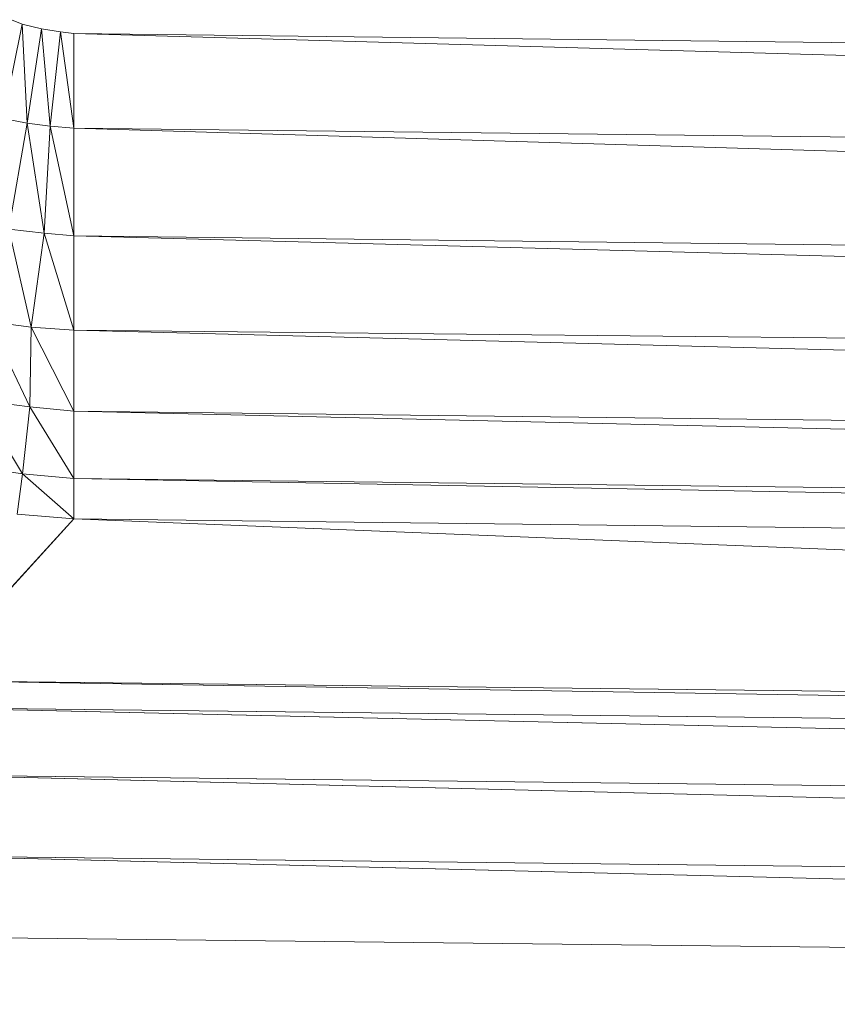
# Model space of a CAD drawing. Header units: metres. Extents: x 391.1 to 427.5, y 12.7 to 28.4.
# Tile 91 of 240: x 408.252 to 408.2929, y 20.9357 to 20.985. Entities that reach past the tile are written whole.
import ezdxf

# ---------------------------------------------------------------- set-up
doc = ezdxf.new("R2010")
doc.units = ezdxf.units.M
doc.layers.add('02_MOBILIARIO', color=7, linetype='Continuous', lineweight=18)

# ---------------------------------------------------------------- blocks, each defined once
blk = doc.blocks.new('Family - Plats de dutxa PS-1-153387-01_ENLLUMENAT_PS1')
at = {"layer": '02_MOBILIARIO', "color": 253, "true_color": 0xaaaaaa}
for p, q in [((0.120388, 0.104281), (0.119845, 0.104498)), ((0.119845, 0.104498), (0.120388, 0.104281)), ((0.119433, 0.099555), (0.120388, 0.104281)), ((0.120388, 0.104281), (0.119433, 0.099555)), ((0.121343, 0.104042), (0.120388, 0.104281)), ((0.120627, 0.099317), (0.120388, 0.104281)), ((0.120388, 0.104281), (0.121343, 0.104042)), ((0.120388, 0.104281), (0.120627, 0.099317)), ((0.120627, 0.099317), (0.121343, 0.104042)), ((0.121343, 0.104042), (0.120627, 0.099317)), ((0.122297, 0.103891), (0.121343, 0.104042)), ((0.121777, 0.099165), (0.121343, 0.104042)), ((0.121343, 0.104042), (0.122297, 0.103891)), ((0.121343, 0.104042), (0.121777, 0.099165)), ((0.121777, 0.099165), (0.122297, 0.103891)), ((0.122297, 0.103891), (0.121777, 0.099165)), ((0.122975, 0.1038), (0.122297, 0.103891)), ((0.122975, 0.099081), (0.122297, 0.103891)), ((0.122297, 0.103891), (0.122975, 0.1038)), ((0.122297, 0.103891), (0.122975, 0.099081)), ((0.409997, 0.100429), (0.122975, 0.1038)), ((0.409997, 0.09571), (0.122975, 0.1038)), ((0.122975, 0.1038), (0.409997, 0.100429)), ((0.122975, 0.1038), (0.409997, 0.09571)), ((0.122975, 0.1038), (0.122975, 0.099081)), ((0.122975, 0.099081), (0.122975, 0.1038)), ((0.119433, 0.099555), (0.120627, 0.099317)), ((0.120627, 0.099317), (0.119433, 0.099555)), ((0.119711, 0.094017), (0.120627, 0.099317)), ((0.120627, 0.099317), (0.119711, 0.094017)), ((0.121477, 0.093829), (0.120627, 0.099317)), ((0.120627, 0.099317), (0.121777, 0.099165)), ((0.120627, 0.099317), (0.121477, 0.093829)), ((0.121777, 0.099165), (0.120627, 0.099317)), ((0.121477, 0.093829), (0.121777, 0.099165)), ((0.121777, 0.099165), (0.121477, 0.093829)), ((0.122975, 0.093688), (0.121777, 0.099165)), ((0.121777, 0.099165), (0.122975, 0.099081)), ((0.121777, 0.099165), (0.122975, 0.093688)), ((0.122975, 0.099081), (0.121777, 0.099165)), ((0.409997, 0.09571), (0.122975, 0.099081)), ((0.409997, 0.090317), (0.122975, 0.099081)), ((0.122975, 0.099081), (0.409997, 0.09571)), ((0.122975, 0.099081), (0.409997, 0.090317)), ((0.122975, 0.099081), (0.122975, 0.093688)), ((0.122975, 0.093688), (0.122975, 0.099081)), ((0.120838, 0.089127), (0.119711, 0.094017)), ((0.119711, 0.094017), (0.121477, 0.093829)), ((0.119711, 0.094017), (0.120838, 0.089127)), ((0.121477, 0.093829), (0.119711, 0.094017)), ((0.120838, 0.089127), (0.121477, 0.093829)), ((0.121477, 0.093829), (0.120838, 0.089127)), ((0.122975, 0.088969), (0.121477, 0.093829)), ((0.121477, 0.093829), (0.122975, 0.093688)), ((0.121477, 0.093829), (0.122975, 0.088969)), ((0.122975, 0.093688), (0.121477, 0.093829)), ((0.409997, 0.090317), (0.122975, 0.093688)), ((0.409997, 0.086078), (0.122975, 0.093688)), ((0.122975, 0.093688), (0.409997, 0.090317)), ((0.122975, 0.093688), (0.409997, 0.086078)), ((0.122975, 0.093688), (0.122975, 0.088969)), ((0.122975, 0.088969), (0.122975, 0.093688)), ((0.120838, 0.089127), (0.118734, 0.08939)), ((0.120767, 0.085134), (0.118734, 0.08939)), ((0.118734, 0.08939), (0.120838, 0.089127)), ((0.118734, 0.08939), (0.120767, 0.085134)), ((0.120767, 0.085134), (0.120838, 0.089127)), ((0.120838, 0.089127), (0.120767, 0.085134)), ((0.122975, 0.088969), (0.120838, 0.089127)), ((0.122975, 0.084924), (0.120838, 0.089127)), ((0.120838, 0.089127), (0.122975, 0.088969)), ((0.120838, 0.089127), (0.122975, 0.084924)), ((0.409997, 0.086078), (0.122975, 0.088969)), ((0.409997, 0.081553), (0.122975, 0.088969)), ((0.122975, 0.088969), (0.409997, 0.086078)), ((0.122975, 0.088969), (0.409997, 0.081553)), ((0.122975, 0.088969), (0.122975, 0.084924)), ((0.122975, 0.084924), (0.122975, 0.088969)), ((0.120391, 0.081794), (0.118175, 0.085472)), ((0.118175, 0.085472), (0.120767, 0.085134)), ((0.118175, 0.085472), (0.120391, 0.081794)), ((0.120767, 0.085134), (0.118175, 0.085472)), ((0.120391, 0.081794), (0.120767, 0.085134)), ((0.120767, 0.085134), (0.120391, 0.081794)), ((0.122975, 0.081553), (0.120767, 0.085134)), ((0.120767, 0.085134), (0.122975, 0.084924)), ((0.120767, 0.085134), (0.122975, 0.081553)), ((0.122975, 0.084924), (0.120767, 0.085134)), ((0.409997, 0.081553), (0.122975, 0.084924)), ((0.122975, 0.084924), (0.409997, 0.078182)), ((0.122975, 0.084924), (0.122975, 0.081553)), ((0.409997, 0.078182), (0.122975, 0.084924)), ((0.122975, 0.084924), (0.409997, 0.081553)), ((0.122975, 0.081553), (0.122975, 0.084924)), ((0.117573, 0.082207), (0.120391, 0.081794)), ((0.120391, 0.081794), (0.117573, 0.082207)), ((0.120128, 0.079767), (0.120391, 0.081794)), ((0.120391, 0.081794), (0.120128, 0.079767)), ((0.122975, 0.07953), (0.120391, 0.081794)), ((0.120391, 0.081794), (0.122975, 0.081553)), ((0.120391, 0.081794), (0.122975, 0.07953)), ((0.122975, 0.081553), (0.120391, 0.081794)), ((0.409997, 0.078182), (0.122975, 0.081553)), ((0.409997, 0.07616), (0.122975, 0.081553)), ((0.122975, 0.081553), (0.409997, 0.078182)), ((0.122975, 0.081553), (0.409997, 0.07616)), ((0.122975, 0.081553), (0.122975, 0.07953)), ((0.122975, 0.07953), (0.122975, 0.081553)), ((0.120128, 0.079767), (0.122975, 0.07953)), ((0.122975, 0.07953), (0.120128, 0.079767)), ((0.122975, 0.07953), (0.115559, 0.071441)), ((0.115559, 0.071441), (0.122975, 0.07953)), ((0.409997, 0.07616), (0.122975, 0.07953)), ((0.409997, 0.06807), (0.122975, 0.07953)), ((0.122975, 0.07953), (0.409997, 0.07616)), ((0.122975, 0.07953), (0.409997, 0.06807)), ((0.409997, 0.06807), (0.115559, 0.071441)), ((0.115559, 0.071441), (0.409997, 0.066721)), ((0.409997, 0.066721), (0.115559, 0.071441)), ((0.115559, 0.071441), (0.409997, 0.06807)), ((0.409997, 0.066721), (0.115559, 0.070092)), ((0.409997, 0.063351), (0.115559, 0.070092)), ((0.115559, 0.070092), (0.409997, 0.066721)), ((0.115559, 0.070092), (0.409997, 0.063351)), ((0.409997, 0.063351), (0.115559, 0.066721)), ((0.115559, 0.066721), (0.409997, 0.059306)), ((0.409997, 0.059306), (0.115559, 0.066721)), ((0.115559, 0.066721), (0.409997, 0.063351)), ((0.409997, 0.059306), (0.115559, 0.062676)), ((0.409997, 0.055261), (0.115559, 0.062676)), ((0.115559, 0.062676), (0.409997, 0.059306)), ((0.115559, 0.062676), (0.409997, 0.055261)), ((0.409997, 0.055261), (0.115559, 0.058632)), ((0.409997, 0.055261), (0.115559, 0.058632))]:
    blk.add_line(p, q, dxfattribs=at)
blk = doc.blocks.new('LONDR55-XX_ZZ-ARQ-CAA-M3D-Londres55_ifc-1-01_ENLLUMENAT_PS1')
at = {"layer": '02_MOBILIARIO', "color": 253, "lineweight": 18, "true_color": 0xaaaaaa}
blk.add_blockref('Family - Plats de dutxa PS-1-153387-01_ENLLUMENAT_PS1', (408.131716, 20.880476), dxfattribs=at)

msp = doc.modelspace()

# ---------------------------------------------------------------- block references
at = {"lineweight": 5}
msp.add_blockref('LONDR55-XX_ZZ-ARQ-CAA-M3D-Londres55_ifc-1-01_ENLLUMENAT_PS1', (0, 0), dxfattribs=at)

doc.saveas('drawing.dxf')
